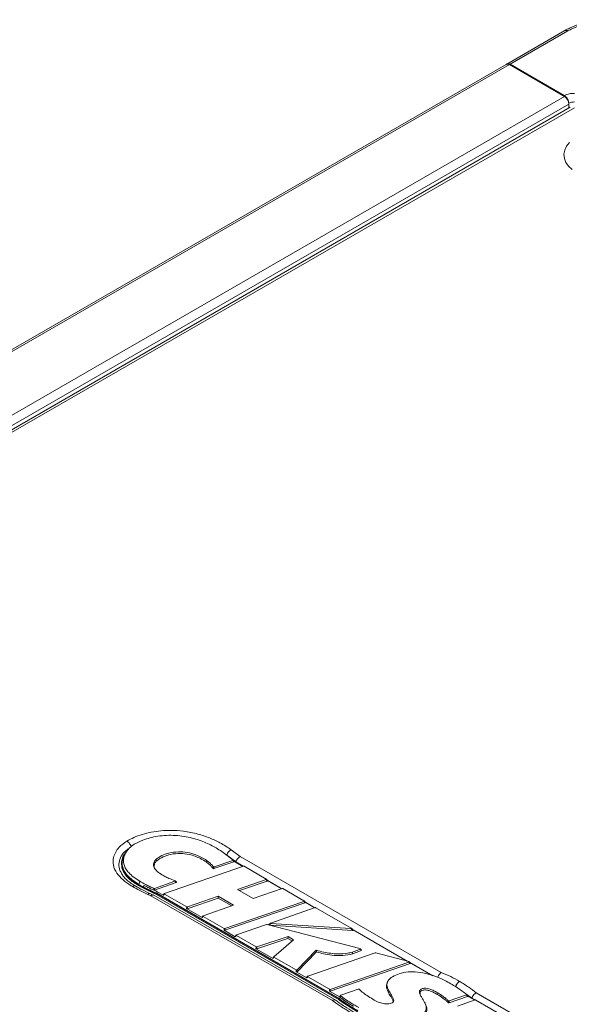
# Model space of a CAD drawing. Header units: millimetres. Extents: x 0 to 1118, y 0 to 864.
# Tile 99 of 156: x 873 to 916, y 357 to 434. Entities that reach past the tile are written whole.
import ezdxf

# ---------------------------------------------------------------- set-up
doc = ezdxf.new("R2010")
doc.units = ezdxf.units.MM

msp = doc.modelspace()

# ---------------------------------------------------------------- linework, layer by layer
at = {"color": 7, "linetype": 'Continuous', "lineweight": 15}
for p, q in [((911.401, 430.595), (915.909, 433.198)), ((766.981, 347.224), (911.355, 430.569)), ((911.38, 430.583), (911.356, 430.569)), ((911.38, 430.583), (911.39, 430.589)), ((911.382, 430.581), (911.38, 430.583)), ((911.39, 430.589), (911.401, 430.595)), ((911.411, 430.589), (911.401, 430.595)), ((911.605, 430.544), (915.878, 428.077)), ((915.869, 428.137), (911.653, 430.571)), ((916.337, 427.225), (772.216, 344.026)), ((916.231, 427.465), (916.231, 427.164)), ((916.231, 427.198), (916.233, 427.165)), ((881.72, 369.123), (881.623, 368.936)), ((890.086, 368.603), (889.32, 369.193)), ((889.594, 368.993), (889.458, 369.079)), ((890.3, 368.448), (889.594, 368.993)), ((881.418, 368.361), (881.418, 368.259)), ((890.902, 368.113), (884.77, 365.992)), ((890.146, 368.453), (888.598, 367.929)), ((888.624, 368.074), (890.072, 368.564)), ((890.167, 368.486), (890.093, 368.596)), ((890.145, 368.518), (890.867, 368.101)), ((890.889, 368.109), (890.3, 368.448)), ((892.686, 367.112), (890.959, 368.109)), ((882.519, 366.564), (882.516, 366.566)), ((883.07, 366.497), (882.733, 366.686)), ((883.07, 366.436), (882.733, 366.625)), ((882.768, 366.706), (883.104, 366.518)), ((885.676, 366.839), (883.977, 366.249)), ((883.98, 366.386), (885.577, 366.941)), ((885.695, 366.874), (885.596, 366.975)), ((890.449, 366.31), (892.677, 367.07)), ((890.597, 366.225), (892.759, 366.962)), ((892.779, 366.995), (892.697, 367.103)), ((893.901, 366.369), (892.748, 367.035)), ((892.775, 367), (893.88, 366.362)), ((883.917, 366.08), (883.07, 366.497)), ((883.917, 366.018), (883.07, 366.436)), ((883.104, 366.518), (883.947, 366.103)), ((883.914, 365.866), (883.666, 365.973)), ((884.128, 365.988), (883.917, 366.08)), ((884.128, 365.927), (883.917, 366.018)), ((898.105, 357.674), (883.928, 365.858)), ((884.161, 366.01), (883.947, 366.103)), ((898.342, 357.782), (884.128, 365.988)), ((884.128, 365.927), (884.128, 365.988)), ((898.342, 357.721), (884.128, 365.927)), ((884.194, 366.134), (884.161, 366.01)), ((898.381, 357.8), (884.161, 366.01)), ((884.679, 365.854), (884.194, 366.134)), ((884.75, 365.98), (884.669, 365.884)), ((884.761, 365.95), (886.49, 364.952)), ((891.667, 365.607), (890.449, 366.31)), ((893.915, 366.374), (891.667, 365.607)), ((895.616, 365.42), (893.971, 366.37)), ((886.538, 364.809), (888.933, 365.634)), ((886.546, 364.948), (888.941, 365.773)), ((890.143, 365.079), (887.782, 364.253)), ((888.933, 365.634), (888.941, 365.773)), ((888.933, 365.634), (889.989, 365.025)), ((888.941, 365.773), (890.143, 365.079)), ((889.458, 363.124), (895.689, 365.271)), ((889.466, 363.262), (895.607, 365.378)), ((895.709, 365.303), (895.627, 365.411)), ((896.472, 364.885), (895.678, 365.344)), ((895.705, 365.308), (896.451, 364.878)), ((887.692, 364.114), (886.482, 364.813)), ((896.486, 364.89), (893.024, 363.693)), ((899.291, 363.299), (896.542, 364.886)), ((887.763, 364.241), (887.682, 364.144)), ((887.774, 364.211), (889.409, 363.267)), ((892.702, 363.575), (890.361, 362.764)), ((899.959, 361.705), (892.745, 363.577)), ((893, 363.681), (892.845, 363.56)), ((892.978, 363.516), (899.39, 363.114)), ((893.043, 363.644), (899.253, 363.254)), ((890.27, 362.626), (889.401, 363.128)), ((890.341, 362.752), (890.26, 362.656)), ((890.352, 362.722), (891.891, 361.834)), ((899.442, 363.149), (899.304, 363.289)), ((903.721, 360.701), (899.391, 363.2)), ((899.436, 363.154), (903.657, 360.717)), ((891.938, 361.691), (894.37, 362.496)), ((891.947, 361.83), (894.378, 362.634)), ((894.794, 362.394), (893.265, 361.071)), ((894.37, 362.496), (894.378, 362.634)), ((894.37, 362.496), (894.694, 362.308)), ((894.378, 362.634), (894.794, 362.394)), ((893.206, 360.932), (891.882, 361.695)), ((895.073, 360.045), (896.573, 361.58)), ((895.084, 359.895), (896.593, 361.439)), ((901.153, 361.369), (895.916, 359.557)), ((900.076, 361.598), (899.983, 361.693)), ((903.77, 360.688), (901.196, 361.37)), ((893.259, 361.065), (893.194, 360.959)), ((893.271, 361.037), (895, 360.039)), ((897.659, 358.39), (903.882, 360.542)), ((897.666, 358.528), (903.774, 360.64)), ((903.897, 360.582), (903.794, 360.676)), ((905.644, 359.591), (903.846, 360.629)), ((903.905, 360.575), (905.559, 359.62)), ((895.826, 359.419), (895.011, 359.889)), ((895.897, 359.545), (895.816, 359.449)), ((895.907, 359.515), (897.61, 358.532)), ((902.137, 359.158), (902.089, 359.064)), ((898.421, 357.921), (897.602, 358.394)), ((899.841, 358.543), (898.484, 358.071)), ((904.756, 358.415), (904.719, 358.537)), ((908.676, 357.84), (908.287, 358.124)), ((908.366, 358.01), (908.291, 358.121)), ((898.5, 357.653), (898.342, 357.782)), ((898.342, 357.721), (898.342, 357.782)), ((898.5, 357.592), (898.342, 357.721)), ((898.421, 357.921), (898.381, 357.8)), ((898.54, 357.671), (898.381, 357.8)), ((899.772, 356.843), (898.5, 357.653)), ((899.772, 356.782), (898.5, 357.592)), ((905.04, 357.44), (904.991, 357.535)), ((906.906, 357.479), (908.346, 357.978)), ((906.924, 357.621), (908.271, 358.088)), ((908.941, 357.7), (907.564, 357.223)), ((908.363, 358.015), (908.45, 357.951)), ((908.45, 357.951), (908.906, 357.688)), ((908.928, 357.695), (908.676, 357.84)), ((913.294, 355.215), (908.997, 357.696))]:
    msp.add_line(p, q, dxfattribs=at)
at = {"color": 9, "linetype": 'Continuous', "lineweight": 0}
for p, q in [((916.157, 433.172), (911.653, 430.571)), ((767.231, 347.199), (911.605, 430.544)), ((911.396, 430.586), (911.39, 430.589)), ((771.504, 344.732), (915.878, 428.077)), ((771.858, 344.12), (916.231, 427.465)), ((916.662, 427.193), (772.541, 343.993)), ((889.953, 369.402), (890.647, 368.867)), ((890.647, 368.867), (906.285, 359.84)), ((890.146, 368.453), (890.072, 368.564)), ((882.733, 366.625), (882.733, 366.686)), ((882.768, 366.706), (882.84, 366.951)), ((883.437, 366.484), (883.173, 366.623)), ((892.759, 366.962), (892.677, 367.07)), ((882.268, 366.54), (882.263, 366.543)), ((883.07, 366.436), (883.07, 366.497)), ((883.696, 365.823), (883.467, 365.923)), ((897.831, 357.663), (883.696, 365.823)), ((883.917, 366.018), (883.917, 366.08)), ((884.761, 365.95), (884.679, 365.854)), ((895.689, 365.271), (895.607, 365.378)), ((886.482, 364.813), (886.49, 364.952)), ((886.546, 364.948), (886.538, 364.809)), ((887.774, 364.211), (887.692, 364.114)), ((893.043, 363.644), (892.905, 363.535)), ((889.401, 363.128), (889.409, 363.267)), ((889.466, 363.262), (889.458, 363.124)), ((890.352, 362.722), (890.27, 362.626)), ((899.39, 363.114), (899.253, 363.254)), ((891.882, 361.695), (891.891, 361.834)), ((891.947, 361.83), (891.938, 361.691)), ((899.402, 361.303), (899.379, 361.431)), ((893.271, 361.037), (893.206, 360.932)), ((903.882, 360.542), (903.774, 360.64)), ((895.011, 359.889), (895, 360.039)), ((895.073, 360.045), (895.084, 359.895)), ((895.907, 359.515), (895.826, 359.419)), ((907.727, 359.149), (907.731, 359.147)), ((897.602, 358.394), (897.61, 358.532)), ((897.666, 358.528), (897.659, 358.39)), ((909.018, 358.262), (921.356, 351.139)), ((898.5, 357.592), (898.5, 357.653))]:
    msp.add_line(p, q, dxfattribs=at)
at = {"color": 9, "linetype": 'Continuous', "lineweight": 0, "flags": 128}
for points in [[(916.491, 422.368), (916.207, 422.639), (916.001, 422.934), (915.88, 423.243), (915.847, 423.56), (915.903, 423.876), (916.045, 424.183), (916.27, 424.472)], [(888.005, 368.447), (888.012, 368.471), (888.043, 368.568)], [(905.988, 358.134), (905.995, 358.158), (906.023, 358.256)]]:
    msp.add_lwpolyline(points, dxfattribs=at)
at = {"color": 7, "linetype": 'Continuous', "lineweight": 15, "flags": 128}
msp.add_lwpolyline([(884.158, 368.544), (884.15, 368.568), (884.116, 368.662)], dxfattribs=at)
at = {"color": 7, "linetype": 'Continuous', "lineweight": 15}
for centre, radius, start, end in [((911.458, 430.339), 0.251, 54.38183, 114.31395), ((915.464, 427.43), 0.768, 2.60548, 57.39452)]:
    msp.add_arc(centre, radius, start, end, dxfattribs=at)
at = {"color": 9, "linetype": 'Continuous', "lineweight": 0}
msp.add_arc((883.608, 365.783), 0.198, 72.91208, 135.34261, dxfattribs=at)
at = {"color": 7, "linetype": 'Continuous', "lineweight": 15}
for centre, major_axis, ratio, start_param, end_param in [((911.646, 430.16), (-0.243, 0.437), 0.587367, 5.506906, 6.292305), ((890.647, 368.459), (0.279, 0.416), 0.616897, 0.826396, 1.985676), ((890.038, 368.589), (0.0582, -0.0024), 0.49822, 5.369104, 6.896268), ((890.112, 368.478), (0.0582, -0.0024), 0.49822, 5.369104, 6.632703), ((890.925, 368.085), (0.0501, 0.0016), 0.645763, 0.805701, 2.019678), ((892.641, 367.094), (0.0597, -0.0017), 0.483974, 5.369587, 7.014089), ((892.723, 366.986), (0.0597, -0.0017), 0.483974, 5.369587, 6.65373), ((883.696, 365.415), (0.225, 0.447), 0.535813, 6.252849, 7.038166), ((884.724, 365.872), (0.0597, -0.0017), 0.484435, 2.771938, 3.872009), ((884.806, 365.968), (0.0597, -0.0017), 0.484435, 2.232523, 3.872009), ((893.937, 366.346), (0.0501, 0.0016), 0.645315, 0.804712, 2.013247), ((895.571, 365.402), (0.0597, -0.0017), 0.484298, 5.372772, 7.013746), ((895.653, 365.294), (0.0597, -0.0017), 0.484298, 5.372772, 6.653103), ((886.516, 364.837), (0.0501, 0.0016), 0.645635, 3.947012, 5.159443), ((886.524, 364.976), (0.0501, 0.0016), 0.645635, 3.947012, 5.159443), ((887.818, 364.229), (0.0596, -0.0016), 0.484844, 2.236574, 3.87158), ((896.508, 364.861), (0.0501, 0.0016), 0.645738, 0.805647, 2.019325), ((887.737, 364.132), (0.0596, -0.0016), 0.484844, 2.772728, 3.87158), ((892.726, 363.547), (0.05, -0.0006), 0.633928, 1.199324, 2.086933), ((893.071, 363.673), (0.0796, 0.007), 0.365166, 2.170324, 4.317665), ((889.435, 363.152), (0.0501, 0.0016), 0.645632, 3.947005, 5.159397), ((889.443, 363.291), (0.0501, 0.0016), 0.645632, 3.947005, 5.159397), ((890.397, 362.74), (0.0597, -0.0017), 0.484485, 2.233015, 3.871957), ((899.237, 363.286), (0.074, -0.0134), 0.401555, 4.995856, 7.124936), ((899.374, 363.146), (0.074, -0.0134), 0.401555, 4.995856, 6.798678), ((890.315, 362.644), (0.0597, -0.0017), 0.484485, 2.772035, 3.871957), ((891.916, 361.72), (0.0501, 0.0017), 0.644351, 3.944192, 5.140916), ((891.925, 361.858), (0.0501, 0.0017), 0.644351, 3.944192, 5.140916), ((901.177, 361.341), (0.05, -0.0006), 0.634208, 1.190795, 2.085077), ((893.248, 360.951), (0.0564, 0.0009), 0.512612, 2.825782, 3.849052), ((893.313, 361.057), (0.0564, 0.0009), 0.512612, 2.591998, 3.849052), ((903.734, 360.663), (0.0661, 0.0011), 0.43674, 5.355385, 7.279015), ((903.842, 360.564), (0.0661, 0.0011), 0.43674, 5.355385, 6.618419), ((895.031, 360.065), (0.0502, -0.0033), 0.68708, 4.089391, 5.750773), ((895.042, 359.915), (0.0502, -0.0033), 0.68708, 4.089391, 5.750773), ((895.871, 359.437), (0.0597, -0.0017), 0.484437, 2.771943, 3.872007), ((895.952, 359.533), (0.0597, -0.0017), 0.484437, 2.232548, 3.872007), ((897.636, 358.418), (0.0501, 0.0016), 0.645751, 3.947267, 5.161097), ((897.644, 358.557), (0.0501, 0.0016), 0.645751, 3.947267, 5.161097), ((908.964, 357.671), (0.0501, 0.0016), 0.645756, 0.805687, 2.019586)]:
    msp.add_ellipse(centre, major_axis=major_axis, ratio=ratio, start_param=start_param, end_param=end_param, dxfattribs=at)
for points, knots in [([(915.909, 433.198), (916.032, 433.264), (916.365, 433.443), (916.994, 433.685), (917.791, 433.891), (918.648, 434.018), (919.594, 434.063), (920.54, 434.008), (921.442, 433.852), (922.326, 433.608), (922.848, 433.347), (923.148, 433.198)], [0, 0, 0, 0, 0.062705, 0.17058, 0.281665, 0.389429, 0.500417, 0.63527, 0.742285, 0.852425, 1, 1, 1, 1]), ([(916.201, 427.641), (916.198, 427.661), (916.189, 427.73), (916.132, 427.855), (916.04, 427.996), (915.945, 428.089), (915.887, 428.126), (915.869, 428.137)], [0, 0, 0, 0, 0.1009159, 0.3588735, 0.617728, 0.8780645, 1, 1, 1, 1]), ([(889.32, 369.193), (889.179, 369.288), (888.776, 369.559), (888.003, 369.962), (887.103, 370.28), (886.28, 370.452), (885.608, 370.526), (884.916, 370.532), (884.253, 370.467), (883.631, 370.336), (883, 370.137), (882.624, 369.942), (882.409, 369.83)], [0, 0, 0, 0, 0.081025, 0.232296, 0.38888, 0.473337, 0.559892, 0.64445, 0.731847, 0.810742, 0.891795, 1, 1, 1, 1]), ([(882.409, 369.83), (882.271, 369.732), (882.01, 369.547), (881.765, 369.226), (881.609, 368.903), (881.553, 368.567), (881.596, 368.233), (881.739, 367.912), (881.984, 367.584), (882.35, 367.258), (882.677, 367.054), (882.84, 366.951)], [0, 0, 0, 0, 0.117693, 0.221884, 0.326097, 0.431304, 0.53649, 0.638179, 0.739935, 0.869805, 1, 1, 1, 1]), ([(881.835, 370.077), (881.838, 370.076), (881.856, 370.065), (881.913, 370.027), (882.003, 369.941), (882.102, 369.8), (882.141, 369.697), (882.16, 369.646)], [0, 0, 0, 0, 0.021789, 0.12745, 0.418317, 0.709158, 1, 1, 1, 1]), ([(881.933, 369.461), (881.835, 369.387), (881.561, 369.182), (881.319, 368.775), (881.191, 368.286), (881.231, 367.867), (881.379, 367.635), (881.428, 367.559)], [0, 0, 0, 0, 0.138842, 0.38484, 0.631286, 0.878154, 1, 1, 1, 1]), ([(882.733, 366.686), (882.649, 366.736), (882.482, 366.836), (882.252, 366.997), (882.044, 367.166), (881.797, 367.406), (881.558, 367.726), (881.41, 368.137), (881.415, 368.556), (881.536, 368.925), (881.708, 369.135), (881.776, 369.219)], [0, 0, 0, 0, 0.075174, 0.14975, 0.225239, 0.298544, 0.451108, 0.599211, 0.749011, 0.900464, 1, 1, 1, 1]), ([(881.634, 368.934), (881.597, 368.865), (881.5, 368.686), (881.454, 368.382), (881.489, 368.039), (881.632, 367.708), (881.88, 367.367), (882.258, 367.026), (882.598, 366.813), (882.768, 366.706)], [0, 0, 0, 0, 0.087838, 0.22925, 0.370634, 0.507801, 0.645054, 0.822297, 1, 1, 1, 1]), ([(884.116, 368.662), (884.253, 368.761), (884.528, 368.958), (885.128, 369.166), (885.827, 369.259), (886.562, 369.203), (887.171, 369.035), (887.662, 368.813), (887.916, 368.649), (888.043, 368.568)], [0, 0, 0, 0, 0.141056, 0.282516, 0.444647, 0.597348, 0.753717, 0.876688, 1, 1, 1, 1]), ([(888.005, 368.447), (887.86, 368.54), (887.602, 368.706), (887.15, 368.9), (886.627, 369.053), (885.974, 369.129), (885.265, 369.063), (884.618, 368.867), (884.315, 368.654), (884.158, 368.544)], [0, 0, 0, 0, 0.143026, 0.255164, 0.37085, 0.528569, 0.686679, 0.837827, 1, 1, 1, 1]), ([(889.594, 368.993), (889.616, 369.043), (889.659, 369.143), (889.768, 369.277), (889.868, 369.358), (889.931, 369.392), (889.951, 369.401), (889.953, 369.402)], [0, 0, 0, 0, 0.290804, 0.581605, 0.872491, 0.983847, 1, 1, 1, 1]), ([(882.733, 366.625), (882.649, 366.675), (882.482, 366.774), (882.252, 366.936), (882.045, 367.104), (881.796, 367.344), (881.568, 367.665), (881.432, 367.959), (881.435, 368.116), (881.436, 368.137)], [0, 0, 0, 0, 0.121026, 0.241089, 0.362561, 0.480638, 0.726195, 0.964694, 1, 1, 1, 1]), ([(884.493, 367.494), (884.349, 367.59), (884.062, 367.784), (883.892, 368.127), (883.914, 368.435), (884.053, 368.591), (884.116, 368.662)], [0, 0, 0, 0, 0.295374, 0.593099, 0.812622, 1, 1, 1, 1]), ([(884.158, 368.544), (884.106, 368.488), (883.99, 368.366), (883.95, 368.139), (883.962, 367.966), (884.028, 367.883), (884.031, 367.881)], [0, 0, 0, 0, 0.274162, 0.602731, 0.98712, 1, 1, 1, 1]), ([(888.53, 367.944), (888.505, 367.98), (888.438, 368.073), (888.268, 368.244), (888.104, 368.37), (888.005, 368.447)], [0, 0, 0, 0, 0.19524, 0.512908, 1, 1, 1, 1]), ([(888.043, 368.568), (888.11, 368.518), (888.248, 368.415), (888.421, 368.254), (888.515, 368.14), (888.558, 368.087)], [0, 0, 0, 0, 0.330271, 0.6905, 1, 1, 1, 1]), ([(888.558, 368.087), (888.561, 368.084), (888.566, 368.079), (888.579, 368.073), (888.594, 368.07), (888.609, 368.07), (888.619, 368.072), (888.624, 368.074), (888.624, 368.074)], [0, 0, 0, 0, 0.20632, 0.413507, 0.602562, 0.782034, 0.970339, 1, 1, 1, 1]), ([(882.519, 366.565), (882.492, 366.581), (882.339, 366.671), (882.09, 366.836), (881.796, 367.072), (881.556, 367.316), (881.456, 367.474), (881.404, 367.554)], [0, 0, 0, 0, 0.05197, 0.289389, 0.531796, 0.760819, 1, 1, 1, 1]), ([(885.576, 366.987), (885.416, 367.046), (885.14, 367.149), (884.788, 367.326), (884.591, 367.438), (884.493, 367.494)], [0, 0, 0, 0, 0.408235, 0.70351, 1, 1, 1, 1]), ([(888.598, 367.929), (888.593, 367.928), (888.582, 367.925), (888.566, 367.925), (888.551, 367.928), (888.539, 367.934), (888.533, 367.94), (888.531, 367.943), (888.53, 367.944)], [0, 0, 0, 0, 0.199634, 0.40022, 0.580522, 0.748905, 0.924542, 1, 1, 1, 1]), ([(883.67, 365.974), (883.59, 366.01), (883.272, 366.152), (882.895, 366.351), (882.599, 366.52), (882.518, 366.566)], [0, 0, 0, 0, 0.196173, 0.779962, 1, 1, 1, 1]), ([(882.84, 366.951), (882.995, 366.864), (883.25, 366.721), (883.614, 366.533), (883.826, 366.435), (883.928, 366.388)], [0, 0, 0, 0, 0.442603, 0.731809, 1, 1, 1, 1]), ([(885.577, 366.941), (885.582, 366.943), (885.591, 366.946), (885.6, 366.955), (885.603, 366.963), (885.6, 366.972), (885.593, 366.979), (885.584, 366.984), (885.578, 366.986), (885.576, 366.987)], [0, 0, 0, 0, 0.187991, 0.344227, 0.501264, 0.639613, 0.776775, 0.93059, 1, 1, 1, 1]), ([(885.695, 366.873), (885.696, 366.873), (885.7, 366.869), (885.701, 366.862), (885.699, 366.854), (885.692, 366.847), (885.684, 366.842), (885.678, 366.84), (885.676, 366.839)], [0, 0, 0, 0, 0.075756, 0.295382, 0.488393, 0.67937, 0.893484, 1, 1, 1, 1]), ([(884.194, 366.134), (884.107, 366.171), (883.848, 366.282), (883.601, 366.403), (883.437, 366.484)], [0, 0, 0, 0, 0.333483, 1, 1, 1, 1]), ([(883.925, 366.251), (883.776, 366.32), (883.61, 366.396), (883.452, 366.476), (883.437, 366.484)], [0, 0, 0, 0, 0.905059, 1, 1, 1, 1]), ([(883.977, 366.249), (883.972, 366.248), (883.963, 366.245), (883.947, 366.245), (883.934, 366.247), (883.928, 366.25), (883.925, 366.251)], [0, 0, 0, 0, 0.284553, 0.569589, 0.845892, 1, 1, 1, 1]), ([(883.928, 366.388), (883.933, 366.387), (883.942, 366.383), (883.957, 366.382), (883.971, 366.384), (883.978, 366.386), (883.98, 366.386)], [0, 0, 0, 0, 0.2831629, 0.5668122, 0.8416458, 1, 1, 1, 1]), ([(896.573, 361.58), (896.768, 361.526), (897.129, 361.424), (897.694, 361.326), (898.315, 361.275), (898.902, 361.306), (899.257, 361.399), (899.379, 361.431)], [0, 0, 0, 0, 0.221544, 0.411735, 0.601503, 0.863845, 1, 1, 1, 1]), ([(896.593, 361.439), (896.593, 361.439), (896.586, 361.486), (896.58, 361.533), (896.573, 361.58)], [0, 0, 0, 0, 0.000266, 1, 1, 1, 1]), ([(896.593, 361.439), (896.774, 361.39), (897.154, 361.285), (897.772, 361.181), (898.473, 361.141), (899.034, 361.2), (899.335, 361.284), (899.402, 361.303)], [0, 0, 0, 0, 0.2050082, 0.4312993, 0.6567305, 0.9237828, 1, 1, 1, 1]), ([(899.379, 361.431), (899.473, 361.461), (899.635, 361.513), (899.829, 361.593), (899.929, 361.64), (899.97, 361.66)], [0, 0, 0, 0, 0.4539746, 0.7775316, 1, 1, 1, 1]), ([(899.402, 361.303), (899.495, 361.333), (899.681, 361.392), (899.898, 361.484), (900.022, 361.545), (900.064, 361.566)], [0, 0, 0, 0, 0.394702, 0.792688, 1, 1, 1, 1]), ([(899.97, 361.66), (899.974, 361.662), (899.982, 361.667), (899.989, 361.676), (899.989, 361.684), (899.984, 361.692), (899.975, 361.699), (899.966, 361.703), (899.96, 361.704), (899.959, 361.705)], [0, 0, 0, 0, 0.188741, 0.348687, 0.509366, 0.652689, 0.795981, 0.956446, 1, 1, 1, 1]), ([(900.076, 361.598), (900.077, 361.598), (900.081, 361.595), (900.082, 361.588), (900.081, 361.58), (900.075, 361.572), (900.068, 361.568), (900.064, 361.566)], [0, 0, 0, 0, 0.062839, 0.307621, 0.524413, 0.747395, 1, 1, 1, 1]), ([(907.159, 358.899), (907.004, 358.985), (906.643, 359.187), (906.027, 359.472), (905.288, 359.732), (904.508, 359.894), (903.718, 359.908), (903.025, 359.77), (902.672, 359.591), (902.503, 359.505)], [0, 0, 0, 0, 0.120707, 0.280855, 0.440589, 0.602497, 0.738529, 0.875192, 1, 1, 1, 1]), ([(906.022, 359.46), (906.032, 359.488), (906.06, 359.569), (906.136, 359.692), (906.217, 359.786), (906.269, 359.828), (906.284, 359.839), (906.285, 359.84)], [0, 0, 0, 0, 0.179297, 0.514669, 0.851394, 0.990151, 1, 1, 1, 1]), ([(902.103, 359.062), (902.067, 358.977), (901.999, 358.814), (902.053, 358.567), (902.167, 358.293), (902.332, 358.034), (902.475, 357.787), (902.554, 357.633), (902.544, 357.548), (902.542, 357.53)], [0, 0, 0, 0, 0.165432, 0.315909, 0.466883, 0.702026, 0.838374, 0.96502, 1, 1, 1, 1]), ([(902.503, 359.505), (902.378, 359.416), (902.127, 359.236), (902.054, 358.92), (902.109, 358.649), (902.232, 358.376), (902.395, 358.119), (902.543, 357.868), (902.611, 357.698), (902.588, 357.57), (902.537, 357.514), (902.5, 357.49), (902.492, 357.485)], [0, 0, 0, 0, 0.158469, 0.318048, 0.429628, 0.54158, 0.712654, 0.813182, 0.914272, 0.954512, 0.990408, 1, 1, 1, 1]), ([(908.283, 358.128), (908.162, 358.218), (907.922, 358.396), (907.557, 358.658), (907.292, 358.818), (907.159, 358.899)], [0, 0, 0, 0, 0.340481, 0.669791, 1, 1, 1, 1]), ([(899.905, 358.533), (899.902, 358.536), (899.896, 358.541), (899.882, 358.545), (899.867, 358.547), (899.853, 358.546), (899.845, 358.544), (899.841, 358.543)], [0, 0, 0, 0, 0.218842, 0.438431, 0.642835, 0.840979, 1, 1, 1, 1]), ([(901.084, 357.694), (900.935, 357.784), (900.64, 357.963), (900.238, 358.24), (900.014, 358.438), (899.905, 358.533)], [0, 0, 0, 0, 0.345331, 0.683935, 1, 1, 1, 1]), ([(904.723, 356.491), (904.84, 356.575), (905.074, 356.742), (905.167, 357.115), (905.026, 357.501), (904.81, 357.842), (904.65, 358.116), (904.579, 358.304), (904.611, 358.446), (904.672, 358.506), (904.713, 358.533), (904.719, 358.537)], [0, 0, 0, 0, 0.1463265, 0.2936298, 0.5028863, 0.6888138, 0.7969061, 0.9056641, 0.9508188, 0.9921525, 1, 1, 1, 1]), ([(904.741, 357.959), (904.705, 358.027), (904.652, 358.13), (904.64, 358.264), (904.67, 358.353), (904.728, 358.394), (904.756, 358.415)], [0, 0, 0, 0, 0.446613, 0.667938, 0.840114, 1, 1, 1, 1]), ([(904.719, 358.537), (904.758, 358.556), (904.832, 358.593), (904.972, 358.616), (905.147, 358.612), (905.382, 358.56), (905.65, 358.456), (905.867, 358.345), (905.988, 358.276), (906.023, 358.256)], [0, 0, 0, 0, 0.098572, 0.187577, 0.276246, 0.436408, 0.669196, 0.903164, 1, 1, 1, 1]), ([(904.756, 358.415), (904.795, 358.433), (904.865, 358.468), (905.008, 358.487), (905.193, 358.473), (905.422, 358.409), (905.701, 358.292), (905.883, 358.192), (905.988, 358.134)], [0, 0, 0, 0, 0.103083, 0.186491, 0.292164, 0.481777, 0.701714, 1, 1, 1, 1]), ([(905.988, 358.134), (906.133, 358.041), (906.376, 357.887), (906.651, 357.666), (906.785, 357.542), (906.843, 357.488)], [0, 0, 0, 0, 0.45977, 0.766988, 1, 1, 1, 1]), ([(906.023, 358.256), (906.169, 358.164), (906.401, 358.017), (906.67, 357.803), (906.799, 357.685), (906.86, 357.63)], [0, 0, 0, 0, 0.472538, 0.752635, 1, 1, 1, 1]), ([(908.271, 358.088), (908.275, 358.09), (908.284, 358.094), (908.292, 358.102), (908.295, 358.111), (908.292, 358.12), (908.286, 358.125), (908.283, 358.128)], [0, 0, 0, 0, 0.2079676, 0.4167752, 0.6080617, 0.7902651, 1, 1, 1, 1]), ([(908.676, 357.84), (908.697, 357.891), (908.738, 357.993), (908.842, 358.13), (908.938, 358.215), (908.998, 358.251), (909.017, 358.261), (909.018, 358.262)], [0, 0, 0, 0, 0.2906364, 0.5812597, 0.87221, 0.9885001, 1, 1, 1, 1]), ([(897.831, 357.663), (897.832, 357.664), (897.851, 357.673), (897.914, 357.698), (898.013, 357.708), (898.097, 357.691), (898.124, 357.658), (898.128, 357.653)], [0, 0, 0, 0, 0.0116, 0.168251, 0.55018, 0.930739, 1, 1, 1, 1]), ([(899.557, 356.722), (899.522, 356.742), (899.26, 356.892), (898.862, 357.137), (898.415, 357.425), (898.214, 357.591), (898.133, 357.658)], [0, 0, 0, 0, 0.067191, 0.504109, 0.800638, 1, 1, 1, 1]), ([(898.398, 357.942), (898.395, 357.944), (898.391, 357.95), (898.389, 357.959), (898.393, 357.964), (898.394, 357.966)], [0, 0, 0, 0, 0.35908, 0.719397, 1, 1, 1, 1]), ([(898.465, 358.059), (898.465, 358.059), (898.441, 358.028), (898.417, 357.997), (898.394, 357.967)], [0, 0, 0, 0, 0.000906, 1, 1, 1, 1]), ([(898.398, 357.942), (898.501, 357.857), (898.728, 357.671), (899.099, 357.432), (899.358, 357.274), (899.468, 357.206)], [0, 0, 0, 0, 0.321135, 0.709789, 1, 1, 1, 1]), ([(899.468, 357.206), (899.368, 357.267), (899.132, 357.411), (898.769, 357.643), (898.537, 357.828), (898.421, 357.921)], [0, 0, 0, 0, 0.269243, 0.633797, 1, 1, 1, 1]), ([(898.484, 358.071), (898.479, 358.07), (898.47, 358.066), (898.462, 358.058), (898.46, 358.049), (898.462, 358.041), (898.467, 358.036), (898.469, 358.034)], [0, 0, 0, 0, 0.216891, 0.43454, 0.636703, 0.832185, 1, 1, 1, 1]), ([(898.469, 358.034), (898.587, 357.94), (898.833, 357.746), (899.312, 357.442), (899.671, 357.231), (899.878, 357.109)], [0, 0, 0, 0, 0.281473, 0.584548, 1, 1, 1, 1]), ([(899.807, 356.864), (899.731, 356.908), (899.502, 357.04), (899.143, 357.259), (898.795, 357.483), (898.606, 357.622), (898.54, 357.671)], [0, 0, 0, 0, 0.171388, 0.514199, 0.829165, 1, 1, 1, 1]), ([(902.492, 357.485), (902.437, 357.459), (902.329, 357.408), (902.106, 357.379), (901.821, 357.399), (901.453, 357.499), (901.22, 357.622), (901.084, 357.694)], [0, 0, 0, 0, 0.1300359, 0.2571279, 0.4135294, 0.6581003, 1, 1, 1, 1]), ([(904.759, 356.369), (904.887, 356.461), (905.126, 356.634), (905.214, 357.016), (905.13, 357.279), (905.042, 357.433), (905.038, 357.441)], [0, 0, 0, 0, 0.304895, 0.571981, 0.979271, 1, 1, 1, 1]), ([(906.906, 357.479), (906.901, 357.477), (906.892, 357.475), (906.875, 357.474), (906.861, 357.477), (906.849, 357.482), (906.845, 357.486), (906.843, 357.488)], [0, 0, 0, 0, 0.220008, 0.440753, 0.646556, 0.846354, 1, 1, 1, 1]), ([(906.86, 357.63), (906.863, 357.627), (906.87, 357.622), (906.884, 357.618), (906.899, 357.616), (906.913, 357.618), (906.92, 357.62), (906.924, 357.621)], [0, 0, 0, 0, 0.220815, 0.442362, 0.649086, 0.849984, 1, 1, 1, 1]), ([(908.366, 358.01), (908.366, 358.01), (908.369, 358.007), (908.37, 358), (908.367, 357.992), (908.359, 357.984), (908.35, 357.98), (908.346, 357.978)], [0, 0, 0, 0, 0.024478, 0.281445, 0.51679, 0.740902, 1, 1, 1, 1])]:
    msp.add_open_spline(points, degree=3, knots=knots, dxfattribs=at)
at = {"color": 9, "linetype": 'Continuous', "lineweight": 0}
for points, knots in [([(922.899, 433.172), (922.621, 433.311), (922.137, 433.553), (921.313, 433.782), (920.473, 433.929), (919.593, 433.982), (918.714, 433.939), (917.919, 433.822), (917.173, 433.627), (916.585, 433.402), (916.271, 433.233), (916.157, 433.172)], [0, 0, 0, 0, 0.147652, 0.256205, 0.364776, 0.499589, 0.608942, 0.718292, 0.827742, 0.937176, 1, 1, 1, 1]), ([(915.869, 428.137), (915.878, 428.142), (915.995, 428.199), (916.257, 428.286), (916.538, 428.302), (916.678, 428.31)], [0, 0, 0, 0, 0.0434569, 0.5208053, 1, 1, 1, 1]), ([(916.678, 427.642), (916.593, 427.639), (916.426, 427.632), (916.286, 427.577), (916.217, 427.55)], [0, 0, 0, 0, 0.509361, 1, 1, 1, 1]), ([(881.835, 370.077), (882.013, 370.173), (882.38, 370.369), (883.023, 370.603), (883.73, 370.782), (884.481, 370.89), (885.331, 370.927), (886.315, 370.86), (887.335, 370.652), (888.275, 370.333), (889.155, 369.925), (889.669, 369.588), (889.953, 369.402)], [0, 0, 0, 0, 0.077763, 0.160011, 0.24224, 0.324596, 0.406951, 0.51442, 0.639574, 0.751066, 0.86269, 1, 1, 1, 1]), ([(882.263, 366.543), (882.231, 366.562), (881.964, 366.721), (881.508, 367.044), (881.001, 367.585), (880.74, 368.186), (880.759, 368.749), (880.946, 369.212), (881.254, 369.659), (881.621, 369.923), (881.835, 370.077)], [0, 0, 0, 0, 0.020554, 0.168927, 0.316866, 0.487613, 0.635807, 0.742912, 0.849993, 1, 1, 1, 1]), ([(888.54, 367.994), (888.54, 367.994), (888.547, 368.025), (888.552, 368.056), (888.558, 368.087), (888.558, 368.087)], [0, 0, 0, 0, 0.000157, 0.999843, 1, 1, 1, 1]), ([(888.53, 367.944), (888.533, 367.961), (888.537, 367.977), (888.54, 367.994), (888.54, 367.994)], [0, 0, 0, 0, 0.999703, 1, 1, 1, 1]), ([(888.624, 368.074), (888.619, 368.042), (888.611, 367.994), (888.601, 367.946), (888.598, 367.929)], [0, 0, 0, 0, 0.663594, 1, 1, 1, 1]), ([(882.263, 366.543), (882.269, 366.546), (882.287, 366.556), (882.344, 366.581), (882.431, 366.601), (882.49, 366.575), (882.518, 366.563)], [0, 0, 0, 0, 0.064802, 0.184912, 0.606902, 1, 1, 1, 1]), ([(882.268, 366.54), (882.274, 366.543), (882.292, 366.553), (882.348, 366.579), (882.434, 366.599), (882.49, 366.574), (882.517, 366.562)], [0, 0, 0, 0, 0.066084, 0.18857, 0.618908, 1, 1, 1, 1]), ([(883.173, 366.623), (883.164, 366.607), (883.141, 366.572), (883.117, 366.538), (883.104, 366.518)], [0, 0, 0, 0, 0.434035, 1, 1, 1, 1]), ([(885.676, 366.839), (885.668, 366.847), (885.635, 366.881), (885.602, 366.915), (885.577, 366.941)], [0, 0, 0, 0, 0.236645, 1, 1, 1, 1]), ([(883.467, 365.923), (883.254, 366.022), (882.838, 366.217), (882.455, 366.434), (882.268, 366.54)], [0, 0, 0, 0, 0.510492, 1, 1, 1, 1]), ([(883.925, 366.251), (883.926, 366.271), (883.927, 366.317), (883.928, 366.363), (883.928, 366.388)], [0, 0, 0, 0, 0.444735, 1, 1, 1, 1]), ([(883.98, 366.386), (883.98, 366.361), (883.979, 366.315), (883.977, 366.27), (883.977, 366.249)], [0, 0, 0, 0, 0.555242, 1, 1, 1, 1]), ([(900.064, 361.566), (900.056, 361.574), (900.024, 361.606), (899.993, 361.637), (899.97, 361.66)], [0, 0, 0, 0, 0.264847, 1, 1, 1, 1]), ([(906.285, 359.84), (906.539, 359.736), (907.05, 359.527), (907.501, 359.275), (907.727, 359.149)], [0, 0, 0, 0, 0.496669, 1, 1, 1, 1]), ([(907.405, 358.716), (907.424, 358.768), (907.463, 358.871), (907.561, 359.012), (907.646, 359.094), (907.702, 359.134), (907.719, 359.144), (907.727, 359.149)], [0, 0, 0, 0, 0.290849, 0.581697, 0.872547, 0.942589, 1, 1, 1, 1]), ([(907.407, 358.715), (907.427, 358.766), (907.466, 358.869), (907.564, 359.01), (907.649, 359.092), (907.706, 359.132), (907.723, 359.142), (907.731, 359.147)], [0, 0, 0, 0, 0.290849, 0.581697, 0.872547, 0.942589, 1, 1, 1, 1]), ([(907.731, 359.147), (907.97, 358.997), (908.421, 358.712), (908.827, 358.406), (909.018, 358.262)], [0, 0, 0, 0, 0.528539, 1, 1, 1, 1]), ([(899.308, 356.697), (899.051, 356.848), (898.562, 357.137), (898.071, 357.462), (897.856, 357.642), (897.831, 357.663)], [0, 0, 0, 0, 0.491891, 0.939826, 1, 1, 1, 1]), ([(898.469, 358.034), (898.454, 358.015), (898.43, 357.984), (898.407, 357.953), (898.398, 357.942)], [0, 0, 0, 0, 0.618265, 1, 1, 1, 1]), ([(906.843, 357.488), (906.845, 357.506), (906.851, 357.554), (906.856, 357.601), (906.86, 357.63)], [0, 0, 0, 0, 0.386087, 1, 1, 1, 1]), ([(906.924, 357.621), (906.92, 357.592), (906.914, 357.544), (906.909, 357.497), (906.906, 357.479)], [0, 0, 0, 0, 0.614004, 1, 1, 1, 1]), ([(908.346, 357.978), (908.329, 358.003), (908.304, 358.04), (908.279, 358.077), (908.271, 358.088)], [0, 0, 0, 0, 0.682731, 1, 1, 1, 1])]:
    msp.add_open_spline(points, degree=3, knots=knots, dxfattribs=at)
msp.add_open_spline([(915.909, 433.198), (915.926, 433.205), (915.96, 433.221), (916.022, 433.222), (916.088, 433.208), (916.134, 433.184), (916.157, 433.172)], degree=3, dxfattribs=at)

doc.saveas('drawing.dxf')
